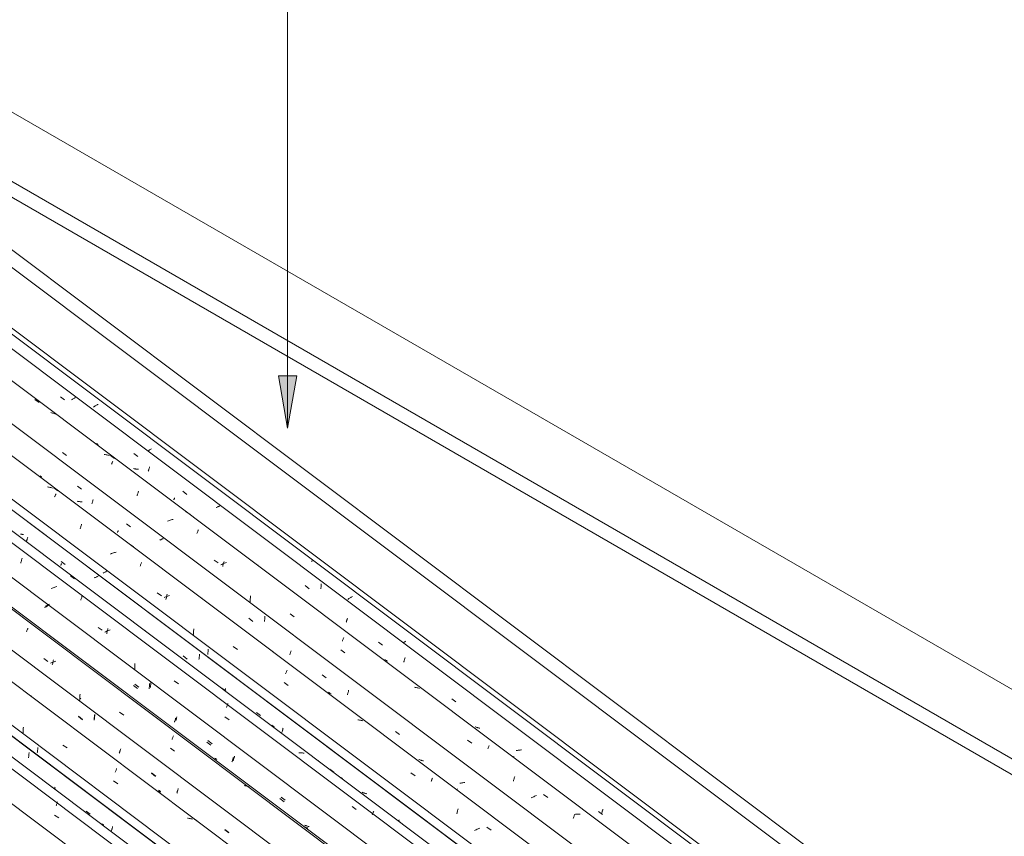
# Model space of a CAD drawing. Header units: millimetres. Extents: x 6528 to 21779, y 617 to 11154.
# Tile 94 of 106: x 16143 to 18403, y 6930 to 8804. Entities that reach past the tile are written whole.
import ezdxf

# ---------------------------------------------------------------- set-up
doc = ezdxf.new("R2010")
doc.units = ezdxf.units.MM
for name, color, linetype, lineweight in [('A-GLAZ-CWMG', 7, 'Continuous', 5), ('A-ROOF', 7, 'Continuous', 5), ('A-ROOF-OTLN', 7, 'Continuous', 5), ('G-ANNO-TEXT', 7, 'Continuous', 9)]:
    doc.layers.add(name, color=color, linetype=linetype, lineweight=lineweight)

# ---------------------------------------------------------------- blocks, each defined once
blk = doc.blocks.new('FP_94-ISO_02')
at = {"layer": 'A-GLAZ-CWMG'}
blk.add_line((18077.9, 5618.6), (13328.1, 9183.6), dxfattribs=at)
blk = doc.blocks.new('FP_95-ISO_02')
at = {"layer": 'A-GLAZ-CWMG', "color": 9, "true_color": 0xc0c0c0}
for p, q in [((16164.3, 7117.5), (16164.4, 7119.1)), ((16164.4, 7119.1), (16164.5, 7120.6)), ((16164.5, 7120.6), (16164.6, 7122.1)), ((16163.4, 7110), (16163.6, 7111.5)), ((16163.6, 7111.5), (16163.8, 7113)), ((16163.8, 7113), (16164, 7114.5)), ((16164, 7114.5), (16164.1, 7116)), ((16164.1, 7116), (16164.3, 7117.5)), ((16222.9, 7038.3), (16223.2, 7039.2)), ((16223.2, 7039.2), (16223.6, 7040.4)), ((16223.6, 7040.4), (16223.9, 7041.6)), ((16223.9, 7041.6), (16224.3, 7042.8)), ((16295.5, 6987.8), (16304.7, 6980.7)), ((16353.5, 6942.2), (16353.9, 6943.4)), ((16353.9, 6943.4), (16354.3, 6944.6)), ((16354.3, 6944.6), (16354.6, 6945.8)), ((16354.6, 6945.8), (16355, 6947)), ((16355, 6947), (16355.3, 6948.3)), ((16355.3, 6948.3), (16355.7, 6949.6)), ((16355.7, 6949.6), (16356, 6950.9)), ((16356, 6950.9), (16356.4, 6952.2))]:
    blk.add_line(p, q, dxfattribs=at)
blk = doc.blocks.new('Rectangular Mullion - Telha Fibrocimento - Ondulada-V79-ISO_02')
at = {"layer": 'A-GLAZ-CWMG'}
for p, q in [((18140.3, 5647.4), (13356.3, 9238)), ((18138, 5648.7), (13356.3, 9237.6))]:
    blk.add_line(p, q, dxfattribs=at)
for name in ['FP_94-ISO_02', 'FP_95-ISO_02']:
    blk.add_blockref(name, (0, 0), dxfattribs=at)
blk = doc.blocks.new('FP_107-ISO_02')
at = {"layer": 'A-GLAZ-CWMG'}
blk.add_line((18096.3, 5632.2), (13346.8, 9197), dxfattribs=at)
at = {"layer": 'A-GLAZ-CWMG', "color": 9, "true_color": 0xc0c0c0}
for p, q in [((16215.6, 7044.3), (16225.1, 7037.2)), ((16228.3, 7004.5), (16228.9, 7006)), ((16228.9, 7006), (16229.4, 7007.4)), ((16229.4, 7007.4), (16229.9, 7008.8)), ((16226.7, 6999.9), (16227.2, 7001.5)), ((16227.2, 7001.5), (16227.8, 7003)), ((16227.8, 7003), (16228.3, 7004.5)), ((16223.2, 6978.6), (16232.8, 6971.9))]:
    blk.add_line(p, q, dxfattribs=at)
blk = doc.blocks.new('FP_108-ISO_02')
at = {"layer": 'A-GLAZ-CWMG', "color": 9, "true_color": 0xc0c0c0}
for p, q in [((16183.5, 7121.3), (16183.8, 7122.7)), ((16183.8, 7122.7), (16183.9, 7124.3)), ((16183.9, 7124.3), (16184.1, 7125.8)), ((16184.1, 7125.8), (16184.3, 7127.3)), ((16184.3, 7127.3), (16184.4, 7128.8)), ((16184.4, 7128.8), (16184.5, 7130.3)), ((16184.5, 7130.3), (16184.6, 7131.9)), ((16184.6, 7131.9), (16184.6, 7133.4)), ((16332.8, 6957.8), (16331.6, 6958.6)), ((16333.9, 6957.1), (16332.8, 6957.8)), ((16335.1, 6956.3), (16333.9, 6957.1)), ((16336.3, 6955.7), (16335.1, 6956.3))]:
    blk.add_line(p, q, dxfattribs=at)
blk = doc.blocks.new('FP_109-ISO_02')
at = {"layer": 'A-GLAZ-CWMG'}
blk.add_line((18226.9, 5706.6), (11838.2, 10501.7), dxfattribs=at)
at = {"layer": 'A-GLAZ-CWMG', "color": 9, "true_color": 0xc0c0c0}
for p, q in [((16150.7, 7169.1), (16150.8, 7171.4)), ((16150.7, 7166.9), (16150.7, 7169.1)), ((16150.8, 7171.4), (16150.9, 7173.6)), ((16150.9, 7173.6), (16151.1, 7175.9)), ((16151.1, 7175.9), (16151.3, 7178.1)), ((16151.3, 7178.1), (16151.5, 7180.3)), ((16242.2, 7139.3), (16251.9, 7132.5)), ((16362.4, 7077.1), (16363, 7078.6)), ((16363, 7078.6), (16363.5, 7080)), ((16363.5, 7080), (16364.1, 7081.4)), ((16364.1, 7081.4), (16364.6, 7082.7)), ((16364.6, 7082.7), (16365.1, 7084)), ((16365.1, 7084), (16365.6, 7085.3)), ((16358.7, 7056.9), (16368.3, 7050.1)), ((16530, 6971.2), (16528, 6971.4)), ((16532, 6970.9), (16530, 6971.2)), ((16534, 6970.5), (16532, 6970.9)), ((16535.9, 6970.1), (16534, 6970.5)), ((16537.8, 6969.6), (16535.9, 6970.1)), ((16539.7, 6969.1), (16537.8, 6969.6))]:
    blk.add_line(p, q, dxfattribs=at)
blk = doc.blocks.new('FP_110-ISO_02')
at = {"layer": 'A-GLAZ-CWMG', "color": 9, "true_color": 0xc0c0c0}
for p, q in [((16170.8, 7252.3), (16170.8, 7252.5)), ((16170.8, 7252.2), (16170.8, 7252.3)), ((16314.7, 7207.3), (16314.7, 7208.8)), ((16277.7, 7204.4), (16286.9, 7197.2)), ((16313.6, 7196.6), (16313.8, 7198.1)), ((16313.8, 7198.1), (16314, 7199.6)), ((16314, 7199.6), (16314.2, 7201.1)), ((16314.2, 7201.1), (16314.3, 7202.7)), ((16314.3, 7202.7), (16314.5, 7204.2)), ((16314.5, 7204.2), (16314.6, 7205.7)), ((16314.6, 7205.7), (16314.7, 7207.3)), ((16371.7, 7120.3), (16372.1, 7121.4)), ((16372.1, 7121.4), (16372.5, 7122.4)), ((16372.5, 7122.4), (16372.8, 7123.5)), ((16372.8, 7123.5), (16373.2, 7124.6)), ((16373.2, 7124.6), (16373.6, 7125.7)), ((16373.6, 7125.7), (16374, 7126.9)), ((16374, 7126.9), (16374.3, 7128.1)), ((16374.3, 7128.1), (16374.7, 7129.3)), ((16445.9, 7074.4), (16455.1, 7067.3)), ((16462.8, 7033.1), (16461.7, 7033.9)), ((16464, 7032.4), (16462.8, 7033.1)), ((16465.2, 7031.7), (16464, 7032.4)), ((16466.4, 7031), (16465.2, 7031.7)), ((16504, 7028.8), (16504.4, 7029.9)), ((16504.4, 7029.9), (16504.7, 7031.2)), ((16504.7, 7031.2), (16505.1, 7032.4)), ((16505.1, 7032.4), (16505.4, 7033.7)), ((16505.4, 7033.7), (16505.8, 7034.9)), ((16505.8, 7034.9), (16506.1, 7036.2)), ((16506.1, 7036.2), (16506.4, 7037.6)), ((16506.4, 7037.6), (16506.8, 7038.9)), ((16614.1, 6944.6), (16623.3, 6937.5))]:
    blk.add_line(p, q, dxfattribs=at)
blk = doc.blocks.new('FP_111-ISO_02')
at = {"layer": 'A-GLAZ-CWMG'}
blk.add_line((18356.4, 5781.2), (11967.7, 10576.3), dxfattribs=at)
at = {"layer": 'A-GLAZ-CWMG', "color": 9, "true_color": 0xc0c0c0}
for p, q in [((16158.6, 7399.1), (16159.2, 7400.6)), ((16159.2, 7400.6), (16159.7, 7402.1)), ((16159.7, 7402.1), (16160.3, 7403.6)), ((16160.3, 7403.6), (16160.8, 7405)), ((16160.8, 7405), (16161.4, 7406.3)), ((16161.4, 7406.3), (16161.9, 7407.7)), ((16198.1, 7338.1), (16207.6, 7331.3)), ((16215.6, 7328.1), (16213.6, 7327.2)), ((16217.7, 7329), (16215.6, 7328.1)), ((16219.8, 7329.8), (16217.7, 7329)), ((16217.9, 7323.1), (16218.3, 7325.2)), ((16218.3, 7325.2), (16218.8, 7327.2)), ((16218.8, 7327.2), (16219.2, 7329.2)), ((16219.2, 7329.2), (16219.7, 7331.1)), ((16219.7, 7331.1), (16220.2, 7333.1)), ((16221.9, 7330.6), (16219.8, 7329.8)), ((16220.2, 7333.1), (16220.7, 7335)), ((16224, 7331.4), (16221.9, 7330.6)), ((16226.1, 7332.1), (16224, 7331.4)), ((16281.4, 7253.5), (16281.7, 7255.7)), ((16280.8, 7242.3), (16280.9, 7244.5)), ((16280.9, 7244.5), (16281, 7246.8)), ((16281, 7246.8), (16281.1, 7249)), ((16281.1, 7249), (16281.3, 7251.2)), ((16281.3, 7251.2), (16281.4, 7253.5)), ((16372.5, 7214.6), (16382.1, 7207.8)), ((16492.7, 7152.1), (16493.2, 7153.5)), ((16493.2, 7153.5), (16493.8, 7154.9)), ((16493.8, 7154.9), (16494.3, 7156.3)), ((16494.3, 7156.3), (16494.8, 7157.6)), ((16494.8, 7157.6), (16495.4, 7158.9)), ((16495.4, 7158.9), (16495.9, 7160.1)), ((16488.9, 7132), (16498.5, 7125.2)), ((16660.1, 7045.8), (16658.1, 7046.1)), ((16662.1, 7045.5), (16660.1, 7045.8)), ((16664.1, 7045.1), (16662.1, 7045.5)), ((16666, 7044.7), (16664.1, 7045.1)), ((16667.9, 7044.2), (16666, 7044.7)), ((16669.8, 7043.6), (16667.9, 7044.2))]:
    blk.add_line(p, q, dxfattribs=at)
blk = doc.blocks.new('FP_112-ISO_02')
at = {"layer": 'A-GLAZ-CWMG', "color": 9, "true_color": 0xc0c0c0}
for p, q in [((16204.1, 7459), (16202.9, 7458.4)), ((16205.3, 7459.6), (16204.1, 7459)), ((16206.5, 7460.2), (16205.3, 7459.6)), ((16207.7, 7460.8), (16206.5, 7460.2)), ((16208.8, 7461.4), (16207.7, 7460.8)), ((16209.9, 7462), (16208.8, 7461.4)), ((16211.1, 7462.6), (16209.9, 7462)), ((16300.1, 7327.2), (16300.1, 7327.4)), ((16300.1, 7327.1), (16300.1, 7327.2)), ((16300.2, 7327.1), (16300.1, 7327.1)), ((16407, 7279.3), (16416.3, 7272.1)), ((16443.6, 7276), (16443.7, 7277.5)), ((16443.7, 7277.5), (16443.9, 7279.1)), ((16443.9, 7279.1), (16444, 7280.6)), ((16444, 7280.6), (16444.1, 7282.1)), ((16444.1, 7282.1), (16444.1, 7283.7)), ((16443, 7271.5), (16443.2, 7273)), ((16443.2, 7273), (16443.4, 7274.5)), ((16443.4, 7274.5), (16443.6, 7276)), ((16501.1, 7195.3), (16501.5, 7196.3)), ((16501.5, 7196.3), (16501.8, 7197.3)), ((16501.8, 7197.3), (16502.2, 7198.4)), ((16502.2, 7198.4), (16502.6, 7199.5)), ((16502.6, 7199.5), (16502.9, 7200.7)), ((16502.9, 7200.7), (16503.3, 7201.8)), ((16503.3, 7201.8), (16503.7, 7203)), ((16503.7, 7203), (16504, 7204.2)), ((16575.2, 7149.3), (16584.5, 7142.2)), ((16592.2, 7108), (16591, 7108.8)), ((16593.3, 7107.3), (16592.2, 7108)), ((16594.5, 7106.6), (16593.3, 7107.3)), ((16595.7, 7105.9), (16594.5, 7106.6)), ((16633.3, 7103.7), (16633.7, 7104.9)), ((16633.7, 7104.9), (16634.1, 7106.1)), ((16634.1, 7106.1), (16634.4, 7107.3)), ((16634.4, 7107.3), (16634.8, 7108.6)), ((16634.8, 7108.6), (16635.1, 7109.8)), ((16635.1, 7109.8), (16635.5, 7111.2)), ((16635.5, 7111.2), (16635.8, 7112.5)), ((16635.8, 7112.5), (16636.1, 7113.8)), ((16743.4, 7019.5), (16752.7, 7012.4)), ((16798.2, 6954.9), (16797, 6955.5)), ((16799.5, 6954.4), (16798.2, 6954.9)), ((16800.8, 6953.9), (16799.5, 6954.4)), ((16802.2, 6953.4), (16800.8, 6953.9)), ((16803.5, 6953), (16802.2, 6953.4)), ((16804.9, 6952.6), (16803.5, 6953)), ((16806.3, 6952.2), (16804.9, 6952.6)), ((16807.7, 6951.9), (16806.3, 6952.2))]:
    blk.add_line(p, q, dxfattribs=at)
blk = doc.blocks.new('FP_113-ISO_02')
at = {"layer": 'A-GLAZ-CWMG'}
blk.add_line((18468.9, 5844.3), (12164.7, 10576), dxfattribs=at)
blk = doc.blocks.new('FP_114-ISO_02')
at = {"layer": 'A-GLAZ-CWMG', "color": 9, "true_color": 0xc0c0c0}
for p, q in [((16160.8, 7613.9), (16161.1, 7615.2)), ((16161.1, 7615.2), (16161.5, 7616.6)), ((16158.6, 7606.6), (16159, 7607.8)), ((16159, 7607.8), (16159.4, 7609)), ((16159.4, 7609), (16159.7, 7610.2)), ((16159.7, 7610.2), (16160.1, 7611.4)), ((16160.1, 7611.4), (16160.5, 7612.7)), ((16160.5, 7612.7), (16160.8, 7613.9)), ((16238, 7560.6), (16247.3, 7553.5)), ((16318.5, 7524.9), (16317.2, 7524.2)), ((16319.8, 7525.6), (16318.5, 7524.9)), ((16321.1, 7526.3), (16319.8, 7525.6)), ((16322.4, 7527), (16321.1, 7526.3)), ((16323.7, 7527.7), (16322.4, 7527)), ((16315.8, 7523.5), (16314.4, 7522.9)), ((16317.2, 7524.2), (16315.8, 7523.5)), ((16555.4, 7343.5), (16555.5, 7345.1)), ((16555.5, 7345.1), (16555.6, 7346.6)), ((16555.6, 7346.6), (16555.7, 7348.2)), ((16518.5, 7343.8), (16527.7, 7336.6)), ((16554.5, 7336), (16554.7, 7337.5)), ((16554.7, 7337.5), (16554.9, 7339)), ((16554.9, 7339), (16555.1, 7340.5)), ((16555.1, 7340.5), (16555.2, 7342)), ((16555.2, 7342), (16555.4, 7343.5)), ((16614, 7264.1), (16614.4, 7265.2)), ((16614.4, 7265.2), (16614.8, 7266.4)), ((16614.8, 7266.4), (16615.2, 7267.5)), ((16615.2, 7267.5), (16615.5, 7268.8)), ((16686.7, 7213.8), (16696, 7206.7)), ((16744.8, 7168.2), (16745.2, 7169.4)), ((16745.2, 7169.4), (16745.6, 7170.6)), ((16745.6, 7170.6), (16745.9, 7171.8)), ((16745.9, 7171.8), (16746.3, 7173.1)), ((16746.3, 7173.1), (16746.6, 7174.4)), ((16746.6, 7174.4), (16747, 7175.7)), ((16747, 7175.7), (16747.3, 7177)), ((16747.3, 7177), (16747.6, 7178.3)), ((16854.9, 7084.1), (16864.2, 7076.9)), ((17011.4, 6966.3), (17010.8, 6966.2)), ((17012.9, 6966.5), (17011.4, 6966.3)), ((17014.5, 6966.8), (17012.9, 6966.5))]:
    blk.add_line(p, q, dxfattribs=at)
blk = doc.blocks.new('Rectangular Mullion - Telha Fibrocimento - Ondulada-V99-ISO_02')
at = {"layer": 'A-GLAZ-CWMG'}
for p, q in [((18529.1, 5874.5), (12221.3, 10608.8)), ((18531.3, 5873.2), (12221.6, 10608.9)), ((18287.6, 5734.1), (11979.2, 10469)), ((18157.5, 5658.9), (11849, 10393.8)), ((18023.1, 5579.8), (13328.1, 9103.6))]:
    blk.add_line(p, q, dxfattribs=at)
for name in ['FP_111-ISO_02', 'FP_113-ISO_02', 'FP_114-ISO_02', 'FP_109-ISO_02', 'FP_112-ISO_02', 'FP_107-ISO_02', 'FP_110-ISO_02', 'FP_108-ISO_02']:
    blk.add_blockref(name, (0, 0), dxfattribs=at)
blk = doc.blocks.new('FP_122-ISO_02')
at = {"layer": 'A-GLAZ-CWMG'}
blk.add_line((18229, 5705), (11924.4, 10437), dxfattribs=at)
at = {"layer": 'A-GLAZ-CWMG', "color": 9, "true_color": 0xc0c0c0}
for p, q in [((16544.8, 6968.6), (16544, 6969)), ((16546.3, 6967.9), (16544.8, 6968.6)), ((16547.7, 6967.1), (16546.3, 6967.9)), ((16549.1, 6966.2), (16547.7, 6967.1)), ((16550.5, 6965.3), (16549.1, 6966.2)), ((16551.8, 6964.4), (16550.5, 6965.3))]:
    blk.add_line(p, q, dxfattribs=at)
blk = doc.blocks.new('FP_123-ISO_02')
at = {"layer": 'A-GLAZ-CWMG', "color": 9, "true_color": 0xc0c0c0}
for p, q in [((16171, 7253.9), (16171, 7254)), ((16171, 7253.8), (16171, 7253.9)), ((16315.4, 7207.6), (16315.5, 7209.4)), ((16277.9, 7205.3), (16287.1, 7198.1)), ((16314.1, 7197.3), (16314.4, 7199)), ((16314.4, 7199), (16314.6, 7200.7)), ((16314.6, 7200.7), (16314.8, 7202.4)), ((16314.8, 7202.4), (16315, 7204.1)), ((16315, 7204.1), (16315.2, 7205.8)), ((16315.2, 7205.8), (16315.4, 7207.6)), ((16371.8, 7121.5), (16372.2, 7122.6)), ((16372.2, 7122.6), (16372.7, 7123.8)), ((16372.7, 7123.8), (16373.1, 7125)), ((16373.1, 7125), (16373.5, 7126.3)), ((16373.5, 7126.3), (16374, 7127.6)), ((16374, 7127.6), (16374.4, 7128.9)), ((16374.4, 7128.9), (16374.8, 7130.2)), ((16445.9, 7075.3), (16455.2, 7068.1)), ((16462.9, 7034.8), (16461.8, 7035.5)), ((16464, 7034), (16462.9, 7034.8)), ((16465.2, 7033.3), (16464, 7034)), ((16466.4, 7032.6), (16465.2, 7033.3)), ((16504, 7029.6), (16504.4, 7031)), ((16504.4, 7031), (16504.8, 7032.3)), ((16504.8, 7032.3), (16505.2, 7033.7)), ((16505.2, 7033.7), (16505.6, 7035.1)), ((16505.6, 7035.1), (16506.1, 7036.6)), ((16506.1, 7036.6), (16506.5, 7038)), ((16506.5, 7038), (16506.8, 7039.5)), ((16613.9, 6945.5), (16623.2, 6938.3))]:
    blk.add_line(p, q, dxfattribs=at)
blk = doc.blocks.new('FP_124-ISO_02')
at = {"layer": 'A-GLAZ-CWMG'}
blk.add_line((18353.4, 5778.3), (11964.7, 10573.4), dxfattribs=at)
at = {"layer": 'A-GLAZ-CWMG', "color": 9, "true_color": 0xc0c0c0}
blk.add_line((16282.9, 7245.2), (16283, 7247.1), dxfattribs=at)
blk = doc.blocks.new('FP_125-ISO_02')
at = {"layer": 'A-GLAZ-CWMG', "color": 9, "true_color": 0xc0c0c0}
for p, q in [((16204.8, 7457.5), (16203.6, 7456.9)), ((16206, 7458.1), (16204.8, 7457.5)), ((16207.1, 7458.7), (16206, 7458.1)), ((16208.2, 7459.3), (16207.1, 7458.7)), ((16201.2, 7455.7), (16200, 7455.1)), ((16202.5, 7456.3), (16201.2, 7455.7)), ((16203.6, 7456.9), (16202.5, 7456.3)), ((16441, 7275.7), (16441.1, 7277.3)), ((16441.1, 7277.3), (16441.2, 7278.8)), ((16441.2, 7278.8), (16441.3, 7280.4)), ((16404, 7276), (16413.3, 7268.8)), ((16440.1, 7268.2), (16440.3, 7269.7)), ((16440.3, 7269.7), (16440.5, 7271.2)), ((16440.5, 7271.2), (16440.7, 7272.7)), ((16440.7, 7272.7), (16440.8, 7274.2)), ((16440.8, 7274.2), (16441, 7275.7)), ((16498.1, 7192), (16498.5, 7193.1)), ((16498.5, 7193.1), (16498.8, 7194.1)), ((16498.8, 7194.1), (16499.2, 7195.2)), ((16499.2, 7195.2), (16499.6, 7196.3)), ((16499.6, 7196.3), (16500, 7197.4)), ((16500, 7197.4), (16500.3, 7198.6)), ((16500.3, 7198.6), (16500.7, 7199.8)), ((16500.7, 7199.8), (16501.1, 7201)), ((16572.2, 7146), (16581.5, 7138.9)), ((16630.3, 7100.4), (16630.7, 7101.6)), ((16630.7, 7101.6), (16631.1, 7102.8)), ((16631.1, 7102.8), (16631.4, 7104)), ((16631.4, 7104), (16631.8, 7105.3)), ((16631.8, 7105.3), (16632.1, 7106.5)), ((16632.1, 7106.5), (16632.5, 7107.8)), ((16632.5, 7107.8), (16632.8, 7109.2)), ((16632.8, 7109.2), (16633.2, 7110.5)), ((16740.4, 7016.3), (16749.7, 7009.1)), ((16799.1, 6950.2), (16798.4, 6950.5)), ((16800.5, 6949.8), (16799.1, 6950.2)), ((16801.8, 6949.4), (16800.5, 6949.8)), ((16803.2, 6949), (16801.8, 6949.4)), ((16804.6, 6948.7), (16803.2, 6949))]:
    blk.add_line(p, q, dxfattribs=at)
blk = doc.blocks.new('FP_126-ISO_02')
at = {"layer": 'A-GLAZ-CWMG'}
blk.add_line((18487.4, 5858), (12098.7, 10653), dxfattribs=at)
at = {"layer": 'A-GLAZ-CWMG', "color": 9, "true_color": 0xc0c0c0}
for p, q in [((16145.4, 7556.6), (16145.9, 7558.6)), ((16145.9, 7558.6), (16146.4, 7560.6)), ((16146.4, 7560.6), (16146.9, 7562.5)), ((16146.9, 7562.5), (16147.4, 7564.3)), ((16147.4, 7564.3), (16148, 7566.2)), ((16148, 7566.2), (16148.5, 7568)), ((16259.6, 7527.9), (16269.1, 7520.9)), ((16226, 7502.8), (16223.9, 7502)), ((16228.1, 7503.5), (16226, 7502.8)), ((16217.6, 7499.5), (16215.6, 7498.6)), ((16219.7, 7500.4), (16217.6, 7499.5)), ((16221.8, 7501.2), (16219.7, 7500.4)), ((16223.9, 7502), (16221.8, 7501.2)), ((16285.3, 7478.3), (16285.8, 7479.9)), ((16285.8, 7479.9), (16286.4, 7481.4)), ((16283, 7471.8), (16283.6, 7473.5)), ((16283.6, 7473.5), (16284.1, 7475.2)), ((16284.1, 7475.2), (16284.7, 7476.8)), ((16284.7, 7476.8), (16285.3, 7478.3)), ((16323.1, 7409.4), (16332.7, 7402.7)), ((16340.6, 7399.5), (16338.7, 7398.5)), ((16342.6, 7400.5), (16340.6, 7399.5)), ((16344.7, 7401.4), (16342.6, 7400.5)), ((16342.9, 7394.5), (16343.3, 7396.6)), ((16343.3, 7396.6), (16343.7, 7398.7)), ((16343.7, 7398.7), (16344.1, 7400.8)), ((16344.1, 7400.8), (16344.6, 7402.8)), ((16344.6, 7402.8), (16345, 7404.8)), ((16346.7, 7402.3), (16344.7, 7401.4)), ((16345, 7404.8), (16345.5, 7406.8)), ((16348.8, 7403.2), (16346.7, 7402.3)), ((16350.9, 7404), (16348.8, 7403.2)), ((16407.1, 7320.1), (16407.2, 7322.3)), ((16407.2, 7322.3), (16407.3, 7324.6)), ((16407.3, 7324.6), (16407.4, 7326.8)), ((16407, 7317.8), (16407.1, 7320.1)), ((16407, 7315.6), (16407, 7317.8)), ((16407.1, 7313.4), (16407, 7315.6)), ((16497.7, 7286.4), (16507.3, 7279.7)), ((16606.7, 7270), (16616.2, 7262.9)), ((16619.3, 7230.2), (16619.9, 7231.7)), ((16619.9, 7231.7), (16620.4, 7233.1)), ((16620.4, 7233.1), (16621, 7234.5)), ((16617.7, 7225.6), (16618.2, 7227.2)), ((16618.2, 7227.2), (16618.8, 7228.7)), ((16618.8, 7228.7), (16619.3, 7230.2)), ((16614.1, 7204.3), (16623.8, 7197.5)), ((16785.8, 7121.6), (16783.8, 7121.6)), ((16787.9, 7121.4), (16785.8, 7121.6)), ((16789.9, 7121.2), (16787.9, 7121.4)), ((16791.9, 7121), (16789.9, 7121.2)), ((16793.9, 7120.7), (16791.9, 7121)), ((16795.9, 7120.3), (16793.9, 7120.7)), ((16828.9, 7103.3), (16828.8, 7103.4)), ((16828.9, 7103.2), (16828.9, 7103.3)), ((16881.4, 7063.7), (16879.8, 7064.6)), ((16883, 7062.6), (16881.4, 7063.7)), ((16884.5, 7061.5), (16883, 7062.6)), ((16905.7, 6998.3), (16915.3, 6991.5)), ((16953.4, 6982), (16953.9, 6983.4)), ((16953.9, 6983.4), (16954.5, 6984.8)), ((16954.5, 6984.8), (16955, 6986.1)), ((16955, 6986.1), (16955.5, 6987.4)), ((16952.3, 6979.1), (16952.9, 6980.6)), ((16952.9, 6980.6), (16953.4, 6982))]:
    blk.add_line(p, q, dxfattribs=at)
blk = doc.blocks.new('FP_127-ISO_02')
at = {"layer": 'A-GLAZ-CWMG', "color": 9, "true_color": 0xc0c0c0}
for p, q in [((16146.3, 7623.3), (16144.9, 7623.6)), ((16147.7, 7623.1), (16146.3, 7623.3)), ((16149.1, 7622.8), (16147.7, 7623.1)), ((16150.6, 7622.6), (16149.1, 7622.8)), ((16152, 7622.5), (16150.6, 7622.6)), ((16237.3, 7551.7), (16237.5, 7552.1)), ((16237.5, 7552.1), (16237.7, 7552.6)), ((16237.7, 7552.6), (16237.9, 7553.1)), ((16237.9, 7553.1), (16238.1, 7553.7)), ((16238.1, 7553.7), (16238.4, 7554.3)), ((16238.4, 7554.3), (16238.7, 7554.9)), ((16238.7, 7554.9), (16238.9, 7555.6)), ((16238.9, 7555.6), (16239.2, 7556.3)), ((16335.7, 7534.7), (16334.5, 7534.1)), ((16336.9, 7535.3), (16335.7, 7534.7)), ((16338.1, 7535.9), (16336.9, 7535.3)), ((16339.2, 7536.5), (16338.1, 7535.9)), ((16340.4, 7537.1), (16339.2, 7536.5)), ((16341.5, 7537.7), (16340.4, 7537.1)), ((16342.6, 7538.3), (16341.5, 7537.7)), ((16431.8, 7402.8), (16431.8, 7402.9)), ((16431.8, 7402.7), (16431.8, 7402.8)), ((16431.9, 7402.6), (16431.8, 7402.7)), ((16574.7, 7347.3), (16574.9, 7348.8)), ((16574.9, 7348.8), (16575.1, 7350.3)), ((16575.1, 7350.3), (16575.2, 7351.8)), ((16575.2, 7351.8), (16575.4, 7353.3)), ((16575.4, 7353.3), (16575.5, 7354.8)), ((16575.5, 7354.8), (16575.6, 7356.4)), ((16575.6, 7356.4), (16575.7, 7357.9)), ((16575.7, 7357.9), (16575.7, 7359.5)), ((16722.8, 7184.3), (16721.7, 7185.1)), ((16723.9, 7183.5), (16722.8, 7184.3)), ((16725.1, 7182.8), (16723.9, 7183.5)), ((16726.3, 7182), (16725.1, 7182.8)), ((16727.5, 7181.4), (16726.3, 7182)), ((16930.1, 7030.4), (16928.8, 7031)), ((16931.4, 7029.9), (16930.1, 7030.4)), ((16932.7, 7029.4), (16931.4, 7029.9)), ((16934, 7028.9), (16932.7, 7029.4)), ((16935.4, 7028.5), (16934, 7028.9)), ((16936.7, 7028.1), (16935.4, 7028.5)), ((16938.1, 7027.8), (16936.7, 7028.1)), ((16939.5, 7027.4), (16938.1, 7027.8)), ((17017.7, 6963.2), (17017.8, 6963.3)), ((17017.7, 6963), (17017.7, 6963.2)), ((17017.8, 6962.9), (17017.7, 6963)), ((17017.8, 6962.8), (17017.8, 6962.9))]:
    blk.add_line(p, q, dxfattribs=at)
blk = doc.blocks.new('FP_128-ISO_02')
at = {"layer": 'A-GLAZ-CWMG'}
blk.add_line((18617.9, 5932.4), (12229.2, 10727.4), dxfattribs=at)
at = {"layer": 'A-GLAZ-CWMG', "color": 9, "true_color": 0xc0c0c0}
for p, q in [((16208.8, 7731.4), (16206.8, 7731.7)), ((16210.8, 7731.1), (16208.8, 7731.4)), ((16212.7, 7730.7), (16210.8, 7731.1)), ((16214.7, 7730.3), (16212.7, 7730.7)), ((16216.6, 7729.8), (16214.7, 7730.3)), ((16218.5, 7729.3), (16216.6, 7729.8)), ((16221.2, 7729.9), (16230.7, 7722.8)), ((16223.1, 7708.7), (16223.7, 7709.9)), ((16223.7, 7709.9), (16224.2, 7711.2)), ((16224.2, 7711.2), (16224.7, 7712.3)), ((16224.7, 7712.3), (16225.2, 7713.5)), ((16225.2, 7713.5), (16225.7, 7714.5)), ((16225.7, 7714.5), (16226.1, 7715.6)), ((16281.9, 7635.8), (16282.5, 7637.7)), ((16282.5, 7637.7), (16283, 7639.5)), ((16283, 7639.5), (16283.5, 7641.3)), ((16283.5, 7641.3), (16284.1, 7643.1)), ((16284.1, 7643.1), (16284.7, 7644.8)), ((16284.7, 7644.8), (16285.2, 7646.5)), ((16394.6, 7601.1), (16404.1, 7594)), ((16353.9, 7578.7), (16351.8, 7577.8)), ((16356, 7579.4), (16353.9, 7578.7)), ((16358.1, 7580.2), (16356, 7579.4)), ((16360.3, 7580.9), (16358.1, 7580.2)), ((16362.4, 7581.6), (16360.3, 7580.9)), ((16364.6, 7582.2), (16362.4, 7581.6)), ((16419.5, 7549.8), (16420, 7551.4)), ((16420, 7551.4), (16420.6, 7552.9)), ((16420.6, 7552.9), (16421.2, 7554.4)), ((16421.2, 7554.4), (16421.7, 7555.8)), ((16421.7, 7555.8), (16422.3, 7557.2)), ((16422.3, 7557.2), (16422.8, 7558.5)), ((16458.9, 7488.7), (16468.5, 7481.9)), ((16478.6, 7479.5), (16476.5, 7478.7)), ((16480.7, 7480.4), (16478.6, 7479.5)), ((16479.6, 7477.8), (16480.1, 7479.8)), ((16480.1, 7479.8), (16480.6, 7481.7)), ((16480.6, 7481.7), (16481.1, 7483.7)), ((16482.7, 7481.2), (16480.7, 7480.4)), ((16481.1, 7483.7), (16481.6, 7485.6)), ((16484.8, 7482), (16482.7, 7481.2)), ((16487, 7482.8), (16484.8, 7482)), ((16476.5, 7478.7), (16474.5, 7477.7)), ((16478.7, 7473.7), (16479.2, 7475.8)), ((16479.2, 7475.8), (16479.6, 7477.8)), ((16541.8, 7395), (16541.9, 7397.3)), ((16541.8, 7392.8), (16541.8, 7395)), ((16541.9, 7397.3), (16542, 7399.5)), ((16542, 7399.5), (16542.2, 7401.7)), ((16542.2, 7401.7), (16542.4, 7404)), ((16542.4, 7404), (16542.6, 7406.2)), ((16633.3, 7365.1), (16642.9, 7358.3)), ((16753.4, 7302.8), (16754, 7304.3)), ((16754, 7304.3), (16754.5, 7305.7)), ((16754.5, 7305.7), (16755.1, 7307.1)), ((16755.1, 7307.1), (16755.6, 7308.4)), ((16755.6, 7308.4), (16756.1, 7309.7)), ((16756.1, 7309.7), (16756.6, 7311)), ((16749.7, 7282.6), (16759.3, 7275.7)), ((16920.9, 7196.9), (16918.9, 7197.1)), ((16922.9, 7196.6), (16920.9, 7196.9)), ((16924.9, 7196.2), (16922.9, 7196.6)), ((16926.8, 7195.8), (16924.9, 7196.2)), ((16928.7, 7195.3), (16926.8, 7195.8)), ((16930.6, 7194.8), (16928.7, 7195.3)), ((17040.7, 7075.6), (17050.3, 7068.8)), ((17087.3, 7055.6), (17087.9, 7057)), ((17087.9, 7057), (17088.4, 7058.3)), ((17088.4, 7058.3), (17088.9, 7059.6)), ((17088.9, 7059.6), (17089.4, 7060.9)), ((17089.4, 7060.9), (17090, 7062.1)), ((17090, 7062.1), (17090.4, 7063.2)), ((17146.2, 6981.3), (17146.7, 6983.3)), ((17146.7, 6983.3), (17147.2, 6985.2)), ((17147.2, 6985.2), (17147.7, 6987.1)), ((17147.7, 6987.1), (17148.2, 6989)), ((17148.2, 6989), (17148.8, 6990.8)), ((17148.8, 6990.8), (17149.3, 6992.6)), ((17188.6, 6944.1), (17186.6, 6943.2)), ((17190.7, 6944.9), (17188.6, 6944.1)), ((17192.8, 6945.8), (17190.7, 6944.9)), ((17194.9, 6946.6), (17192.8, 6945.8)), ((17197, 6947.4), (17194.9, 6946.6)), ((17199.1, 6948.2), (17197, 6947.4)), ((17215.4, 6950.9), (17225, 6944.1))]:
    blk.add_line(p, q, dxfattribs=at)
blk = doc.blocks.new('FP_129-ISO_02')
at = {"layer": 'A-GLAZ-CWMG', "color": 9, "true_color": 0xc0c0c0}
for p, q in [((16191.4, 7756.1), (16190.2, 7756.9)), ((16192.5, 7755.3), (16191.4, 7756.1)), ((16193.7, 7754.6), (16192.5, 7755.3)), ((16275.9, 7733.9), (16285.2, 7726.7)), ((16276.3, 7698.7), (16274.9, 7699)), ((16277.7, 7698.4), (16276.3, 7698.7)), ((16279.2, 7698.2), (16277.7, 7698.4)), ((16280.6, 7698), (16279.2, 7698.2)), ((16282.1, 7697.8), (16280.6, 7698)), ((16283.5, 7697.7), (16282.1, 7697.8)), ((16285, 7697.6), (16283.5, 7697.7)), ((16286.5, 7697.5), (16285, 7697.6)), ((16308.8, 7693), (16309.2, 7694.2)), ((16309.2, 7694.2), (16309.5, 7695.3)), ((16309.5, 7695.3), (16309.9, 7696.5)), ((16309.9, 7696.5), (16310.3, 7697.8)), ((16310.3, 7697.8), (16310.6, 7699)), ((16310.6, 7699), (16311, 7700.3)), ((16311, 7700.3), (16311.3, 7701.6)), ((16311.3, 7701.6), (16311.6, 7703)), ((16388.2, 7647.1), (16397.5, 7639.9)), ((16367.3, 7627), (16367.5, 7627.5)), ((16367.5, 7627.5), (16367.7, 7628)), ((16367.7, 7628), (16367.9, 7628.5)), ((16367.9, 7628.5), (16368.2, 7629)), ((16368.2, 7629), (16368.4, 7629.6)), ((16368.4, 7629.6), (16368.7, 7630.3)), ((16368.7, 7630.3), (16369, 7630.9)), ((16369, 7630.9), (16369.3, 7631.6)), ((16465.8, 7610), (16464.5, 7609.4)), ((16466.9, 7610.6), (16465.8, 7610)), ((16468.1, 7611.2), (16466.9, 7610.6)), ((16469.3, 7611.8), (16468.1, 7611.2)), ((16470.4, 7612.4), (16469.3, 7611.8)), ((16471.5, 7613), (16470.4, 7612.4)), ((16472.6, 7613.6), (16471.5, 7613)), ((16561.9, 7478.1), (16561.9, 7478.2)), ((16561.9, 7478), (16561.9, 7478.1)), ((16561.9, 7477.9), (16561.9, 7478)), ((16705.8, 7433.3), (16705.8, 7434.8)), ((16668.8, 7430.3), (16678.1, 7423.1)), ((16704.8, 7422.6), (16705, 7424.1)), ((16705, 7424.1), (16705.1, 7425.6)), ((16705.1, 7425.6), (16705.3, 7427.1)), ((16705.3, 7427.1), (16705.5, 7428.7)), ((16705.5, 7428.7), (16705.6, 7430.2)), ((16705.6, 7430.2), (16705.7, 7431.7)), ((16705.7, 7431.7), (16705.8, 7433.3)), ((16763, 7346.3), (16763.3, 7347.3)), ((16763.3, 7347.3), (16763.7, 7348.4)), ((16763.7, 7348.4), (16764.1, 7349.4)), ((16764.1, 7349.4), (16764.4, 7350.6)), ((16764.4, 7350.6), (16764.8, 7351.7)), ((16764.8, 7351.7), (16765.2, 7352.9)), ((16765.2, 7352.9), (16765.5, 7354.1)), ((16765.5, 7354.1), (16765.9, 7355.3)), ((16837.1, 7300.4), (16846.4, 7293.3)), ((16852.9, 7259.6), (16851.7, 7260.4)), ((16854, 7258.8), (16852.9, 7259.6)), ((16855.2, 7258.1), (16854, 7258.8)), ((16856.4, 7257.4), (16855.2, 7258.1)), ((16857.6, 7256.7), (16856.4, 7257.4)), ((16895.3, 7254.8), (16895.6, 7256)), ((16895.6, 7256), (16896, 7257.2)), ((16896, 7257.2), (16896.3, 7258.4)), ((16896.3, 7258.4), (16896.7, 7259.7)), ((16896.7, 7259.7), (16897, 7261)), ((16897, 7261), (16897.4, 7262.3)), ((16897.4, 7262.3), (16897.7, 7263.6)), ((16897.7, 7263.6), (16898, 7265)), ((17005.4, 7170.7), (17014.7, 7163.5)), ((17060.2, 7105.8), (17058.9, 7106.3)), ((17061.5, 7105.2), (17060.2, 7105.8)), ((17062.8, 7104.7), (17061.5, 7105.2)), ((17064.1, 7104.3), (17062.8, 7104.7)), ((17065.5, 7103.9), (17064.1, 7104.3)), ((17066.8, 7103.5), (17065.5, 7103.9)), ((17068.2, 7103.1), (17066.8, 7103.5)), ((17069.6, 7102.8), (17068.2, 7103.1)), ((17154.3, 7052), (17152.8, 7051.9)), ((17155.9, 7052.1), (17154.3, 7052)), ((17157.4, 7052.3), (17155.9, 7052.1)), ((17158.9, 7052.5), (17157.4, 7052.3)), ((17160.4, 7052.7), (17158.9, 7052.5)), ((17162, 7052.9), (17160.4, 7052.7)), ((17163.5, 7053.2), (17162, 7052.9)), ((17165, 7053.5), (17163.5, 7053.2)), ((17147.8, 7038.5), (17147.9, 7038.7)), ((17147.8, 7038.3), (17147.8, 7038.5)), ((17147.8, 7038.2), (17147.8, 7038.3)), ((17147.9, 7038.1), (17147.8, 7038.2))]:
    blk.add_line(p, q, dxfattribs=at)
blk = doc.blocks.new('FP_130-ISO_02')
at = {"layer": 'A-GLAZ-CWMG'}
blk.add_line((18747.4, 6007), (12358.7, 10802), dxfattribs=at)
at = {"layer": 'A-GLAZ-CWMG', "color": 9, "true_color": 0xc0c0c0}
for p, q in [((16178, 7932.7), (16187.5, 7925.6)), ((16216.3, 7902), (16214.4, 7902.5)), ((16218.2, 7901.4), (16216.3, 7902)), ((16220, 7900.8), (16218.2, 7901.4)), ((16221.9, 7900.2), (16220, 7900.8)), ((16223.7, 7899.5), (16221.9, 7900.2)), ((16225.4, 7898.7), (16223.7, 7899.5)), ((16241.2, 7810.8), (16250.7, 7804.1)), ((16339.3, 7806.1), (16337.3, 7806.4)), ((16341.2, 7805.8), (16339.3, 7806.1)), ((16343.2, 7805.4), (16341.2, 7805.8)), ((16345.1, 7804.9), (16343.2, 7805.4)), ((16347, 7804.4), (16345.1, 7804.9)), ((16348.9, 7803.8), (16347, 7804.4)), ((16351.5, 7804.2), (16361, 7797.2)), ((16353.7, 7783.7), (16354.2, 7784.9)), ((16354.2, 7784.9), (16354.7, 7786.1)), ((16354.7, 7786.1), (16355.2, 7787.3)), ((16355.2, 7787.3), (16355.7, 7788.4)), ((16355.7, 7788.4), (16356.1, 7789.4)), ((16356.1, 7789.4), (16356.6, 7790.4)), ((16412.4, 7711.2), (16413, 7713.1)), ((16413, 7713.1), (16413.5, 7714.9)), ((16413.5, 7714.9), (16414, 7716.7)), ((16414, 7716.7), (16414.6, 7718.4)), ((16414.6, 7718.4), (16415.2, 7720.1)), ((16415.2, 7720.1), (16415.7, 7721.8)), ((16524.7, 7675.4), (16534.2, 7668.2)), ((16484.3, 7654), (16482.2, 7653.2)), ((16486.5, 7654.8), (16484.3, 7654)), ((16488.6, 7655.5), (16486.5, 7654.8)), ((16490.7, 7656.2), (16488.6, 7655.5)), ((16492.9, 7656.8), (16490.7, 7656.2)), ((16495, 7657.4), (16492.9, 7656.8)), ((16549.9, 7625), (16550.5, 7626.5)), ((16550.5, 7626.5), (16551, 7628)), ((16551, 7628), (16551.6, 7629.4)), ((16551.6, 7629.4), (16552.1, 7630.8)), ((16552.1, 7630.8), (16552.7, 7632.2)), ((16552.7, 7632.2), (16553.2, 7633.5)), ((16589.3, 7564), (16598.8, 7557.2)), ((16606.8, 7554), (16604.8, 7553.1)), ((16608.9, 7554.9), (16606.8, 7554)), ((16611, 7555.7), (16608.9, 7554.9)), ((16609.1, 7549.1), (16609.5, 7551.1)), ((16609.5, 7551.1), (16610, 7553.1)), ((16610, 7553.1), (16610.4, 7555.1)), ((16610.4, 7555.1), (16610.9, 7557.1)), ((16610.9, 7557.1), (16611.4, 7559)), ((16613.1, 7556.5), (16611, 7555.7)), ((16611.4, 7559), (16612, 7560.9)), ((16615.2, 7557.3), (16613.1, 7556.5)), ((16617.3, 7558), (16615.2, 7557.3)), ((16672.5, 7479.3), (16672.8, 7481.5)), ((16671.9, 7468.1), (16672, 7470.4)), ((16672, 7470.4), (16672.1, 7472.6)), ((16672.1, 7472.6), (16672.2, 7474.9)), ((16672.2, 7474.9), (16672.4, 7477.1)), ((16672.4, 7477.1), (16672.5, 7479.3)), ((16763.6, 7440.3), (16773.2, 7433.5)), ((16883.6, 7377.8), (16884.2, 7379.2)), ((16884.2, 7379.2), (16884.7, 7380.6)), ((16884.7, 7380.6), (16885.3, 7382)), ((16885.3, 7382), (16885.8, 7383.3)), ((16885.8, 7383.3), (16886.4, 7384.6)), ((16886.4, 7384.6), (16886.9, 7385.8)), ((16879.9, 7357.7), (16889.5, 7350.9)), ((17051, 7271.5), (17049, 7271.8)), ((17053, 7271.2), (17051, 7271.5)), ((17055, 7270.8), (17053, 7271.2)), ((17056.9, 7270.4), (17055, 7270.8)), ((17058.8, 7269.9), (17056.9, 7270.4)), ((17060.7, 7269.3), (17058.8, 7269.9)), ((17170.8, 7150.5), (17180.4, 7143.7)), ((17217.4, 7130.4), (17217.9, 7131.8)), ((17217.9, 7131.8), (17218.4, 7133.1)), ((17218.4, 7133.1), (17219, 7134.4)), ((17219, 7134.4), (17219.5, 7135.7)), ((17219.5, 7135.7), (17220, 7136.9)), ((17220, 7136.9), (17220.5, 7138)), ((17276.2, 7056.3), (17276.7, 7058.2)), ((17276.7, 7058.2), (17277.2, 7060.1)), ((17277.2, 7060.1), (17277.7, 7062)), ((17277.7, 7062), (17278.2, 7063.9)), ((17278.2, 7063.9), (17278.8, 7065.7)), ((17278.8, 7065.7), (17279.3, 7067.4)), ((17318.6, 7019), (17316.5, 7018.1)), ((17320.6, 7019.9), (17318.6, 7019)), ((17322.7, 7020.7), (17320.6, 7019.9)), ((17324.8, 7021.5), (17322.7, 7020.7)), ((17326.9, 7022.3), (17324.8, 7021.5)), ((17329, 7023.1), (17326.9, 7022.3)), ((17345.4, 7025.8), (17355, 7018.9)), ((17413.5, 6970.9), (17414.1, 6972.5)), ((17414.1, 6972.5), (17414.6, 6974.2)), ((17414.6, 6974.2), (17415.2, 6975.7)), ((17415.2, 6975.7), (17415.8, 6977.3)), ((17415.8, 6977.3), (17416.3, 6978.7)), ((17416.3, 6978.7), (17416.9, 6980.2)), ((17418.6, 6980.2), (17416.4, 6979.9)), ((17420.7, 6980.4), (17418.6, 6980.2)), ((17422.8, 6980.5), (17420.7, 6980.4)), ((17425, 6980.6), (17422.8, 6980.5)), ((17427.1, 6980.7), (17425, 6980.6)), ((17429.2, 6980.7), (17427.1, 6980.7))]:
    blk.add_line(p, q, dxfattribs=at)
blk = doc.blocks.new('FP_131-ISO_02')
at = {"layer": 'A-GLAZ-CWMG', "color": 9, "true_color": 0xc0c0c0}
for p, q in [((16236.8, 7939), (16246, 7931.8)), ((16263.2, 7932.7), (16261.8, 7932)), ((16264.6, 7933.3), (16263.2, 7932.7)), ((16266, 7934), (16264.6, 7933.3)), ((16267.3, 7934.7), (16266, 7934)), ((16268.6, 7935.4), (16267.3, 7934.7)), ((16269.9, 7936.1), (16268.6, 7935.4)), ((16271.1, 7936.8), (16269.9, 7936.1)), ((16320.7, 7831), (16319.5, 7831.8)), ((16321.8, 7830.2), (16320.7, 7831)), ((16323, 7829.5), (16321.8, 7830.2)), ((16405.3, 7808.7), (16414.5, 7801.5)), ((16405.6, 7773.6), (16404.2, 7773.9)), ((16407, 7773.3), (16405.6, 7773.6)), ((16408.5, 7773.1), (16407, 7773.3)), ((16439.6, 7772.7), (16439.9, 7773.9)), ((16439.9, 7773.9), (16440.3, 7775.2)), ((16440.3, 7775.2), (16440.6, 7776.5)), ((16440.6, 7776.5), (16441, 7777.8)), ((16409.9, 7772.9), (16408.5, 7773.1)), ((16411.4, 7772.7), (16409.9, 7772.9)), ((16412.9, 7772.6), (16411.4, 7772.7)), ((16414.3, 7772.5), (16412.9, 7772.6)), ((16415.8, 7772.4), (16414.3, 7772.5)), ((16438.1, 7767.9), (16438.5, 7769)), ((16438.5, 7769), (16438.9, 7770.2)), ((16438.9, 7770.2), (16439.2, 7771.4)), ((16439.2, 7771.4), (16439.6, 7772.7)), ((16498, 7705.2), (16498.3, 7705.8)), ((16498.3, 7705.8), (16498.6, 7706.5)), ((16517.5, 7721.9), (16526.8, 7714.8)), ((16496.6, 7702), (16496.8, 7702.4)), ((16496.8, 7702.4), (16497, 7702.9)), ((16497, 7702.9), (16497.3, 7703.4)), ((16497.3, 7703.4), (16497.5, 7704)), ((16497.5, 7704), (16497.7, 7704.5)), ((16497.7, 7704.5), (16498, 7705.2)), ((16595.1, 7684.8), (16593.9, 7684.2)), ((16596.3, 7685.4), (16595.1, 7684.8)), ((16597.5, 7686), (16596.3, 7685.4)), ((16598.6, 7686.6), (16597.5, 7686)), ((16599.8, 7687.2), (16598.6, 7686.6)), ((16600.9, 7687.8), (16599.8, 7687.2)), ((16602, 7688.5), (16600.9, 7687.8)), ((16691.2, 7553), (16691.2, 7553.1)), ((16691.2, 7552.9), (16691.2, 7553)), ((16691.2, 7552.8), (16691.2, 7552.9)), ((16798.1, 7505.2), (16807.4, 7498)), ((16834.7, 7502), (16834.8, 7503.5)), ((16834.8, 7503.5), (16835, 7505.1)), ((16835, 7505.1), (16835.1, 7506.6)), ((16835.1, 7508.1), (16835.2, 7509.7)), ((16835.1, 7506.6), (16835.1, 7508.1)), ((16834.1, 7497.5), (16834.3, 7499)), ((16834.3, 7499), (16834.5, 7500.5)), ((16834.5, 7500.5), (16834.7, 7502)), ((16892.3, 7421.2), (16892.7, 7422.2)), ((16892.7, 7422.2), (16893, 7423.3)), ((16893, 7423.3), (16893.4, 7424.3)), ((16893.4, 7424.3), (16893.8, 7425.5)), ((16893.8, 7425.5), (16894.1, 7426.6)), ((16894.1, 7426.6), (16894.5, 7427.8)), ((16894.5, 7427.8), (16894.9, 7429)), ((16894.9, 7429), (16895.2, 7430.2)), ((16966.5, 7375.3), (16975.7, 7368.2)), ((16982.2, 7334.5), (16981.1, 7335.3)), ((16983.3, 7333.7), (16982.2, 7334.5)), ((16984.5, 7333), (16983.3, 7333.7)), ((16985.7, 7332.3), (16984.5, 7333)), ((16986.9, 7331.6), (16985.7, 7332.3)), ((17024.6, 7329.7), (17025, 7330.9)), ((17025, 7330.9), (17025.3, 7332.1)), ((17025.3, 7332.1), (17025.7, 7333.3)), ((17025.7, 7333.3), (17026, 7334.6)), ((17026, 7334.6), (17026.4, 7335.9)), ((17026.4, 7335.9), (17026.7, 7337.2)), ((17026.7, 7337.2), (17027.1, 7338.5)), ((17027.1, 7338.5), (17027.4, 7339.9)), ((17134.8, 7245.6), (17144, 7238.4)), ((17189.5, 7180.7), (17188.2, 7181.2)), ((17190.8, 7180.1), (17189.5, 7180.7)), ((17192.1, 7179.6), (17190.8, 7180.1)), ((17193.5, 7179.2), (17192.1, 7179.6)), ((17194.8, 7178.8), (17193.5, 7179.2)), ((17196.2, 7178.4), (17194.8, 7178.8)), ((17197.6, 7178), (17196.2, 7178.4)), ((17199, 7177.7), (17197.6, 7178)), ((17283.7, 7126.9), (17282.2, 7126.8)), ((17285.2, 7127.1), (17283.7, 7126.9)), ((17286.7, 7127.2), (17285.2, 7127.1)), ((17288.3, 7127.4), (17286.7, 7127.2)), ((17289.8, 7127.6), (17288.3, 7127.4)), ((17291.3, 7127.8), (17289.8, 7127.6)), ((17292.9, 7128.1), (17291.3, 7127.8)), ((17294.4, 7128.4), (17292.9, 7128.1)), ((17277.2, 7113.4), (17277.2, 7113.6)), ((17277.2, 7113.2), (17277.2, 7113.4)), ((17277.2, 7113.1), (17277.2, 7113.2)), ((17277.2, 7113), (17277.2, 7113.1)), ((17471.3, 6986.6), (17480.6, 6979.5)), ((17478.8, 6982.8), (17479.1, 6983.9)), ((17479.1, 6983.9), (17479.5, 6985)), ((17479.5, 6985), (17479.9, 6986.1)), ((17479.9, 6986.1), (17480.2, 6987.3)), ((17480.2, 6987.3), (17480.6, 6988.4)), ((17480.6, 6988.4), (17481, 6989.6)), ((17481, 6989.6), (17481.3, 6990.9)), ((17481.3, 6990.9), (17481.7, 6992.1))]:
    blk.add_line(p, q, dxfattribs=at)
blk = doc.blocks.new('FP_132-ISO_02')
at = {"layer": 'A-GLAZ-CWMG', "color": 9, "true_color": 0xc0c0c0}
for p, q in [((16313.5, 7916), (16312.2, 7915.2)), ((16314.9, 7916.8), (16313.5, 7916)), ((16316.2, 7917.6), (16314.9, 7916.8)), ((16317.6, 7918.4), (16316.2, 7917.6)), ((16319.1, 7919.2), (16317.6, 7918.4)), ((16320.5, 7919.9), (16319.1, 7919.2)), ((16322, 7920.7), (16320.5, 7919.9)), ((16323.5, 7921.4), (16322, 7920.7)), ((16445.4, 7819.2), (16444, 7818.3)), ((16438.4, 7814.8), (16437.1, 7813.9)), ((16439.8, 7815.7), (16438.4, 7814.8)), ((16441.1, 7816.6), (16439.8, 7815.7)), ((16442.5, 7817.5), (16441.1, 7816.6)), ((16444, 7818.3), (16442.5, 7817.5)), ((16813.2, 7559.9), (16813.6, 7561.4)), ((16813.6, 7561.4), (16814, 7562.9)), ((16814, 7562.9), (16814.3, 7564.4)), ((16814.3, 7564.4), (16814.5, 7564.8)), ((16907, 7480.1), (16905.6, 7479.3)), ((16897.3, 7474.6), (16896, 7473.7)), ((16898.6, 7475.4), (16897.3, 7474.6)), ((16900, 7476.2), (16898.6, 7475.4)), ((16901.4, 7477), (16900, 7476.2)), ((16902.7, 7477.8), (16901.4, 7477)), ((16904.1, 7478.6), (16902.7, 7477.8)), ((16905.6, 7479.3), (16904.1, 7478.6)), ((17024.4, 7374.7), (17023.3, 7374)), ((17025.6, 7375.5), (17024.4, 7374.7)), ((17026.8, 7376.3), (17025.6, 7375.5)), ((17028, 7377), (17026.8, 7376.3)), ((17029.2, 7377.8), (17028, 7377))]:
    blk.add_line(p, q, dxfattribs=at)
blk = doc.blocks.new('Rectangular Mullion - Telha Fibrocimento - Ondulada-V118-ISO_02')
at = {"layer": 'A-GLAZ-CWMG'}
for p, q in [((18808, 6034.7), (12499.6, 10769.4)), ((18678.6, 5959.9), (12370.2, 10694.7)), ((18548.6, 5884.6), (12240, 10619.5)), ((18414.1, 5805.6), (12104.5, 10541.3))]:
    blk.add_line(p, q, dxfattribs=at)
for name in ['FP_130-ISO_02', 'FP_128-ISO_02', 'FP_131-ISO_02', 'FP_126-ISO_02', 'FP_129-ISO_02', 'FP_124-ISO_02', 'FP_127-ISO_02', 'FP_132-ISO_02', 'FP_125-ISO_02', 'FP_122-ISO_02', 'FP_123-ISO_02']:
    blk.add_blockref(name, (0, 0), dxfattribs=at)
blk = doc.blocks.new('RUFO_1_ - RUFO_1_-1923193-ISO_02')
at = {"layer": 'A-ROOF'}
for p, q in [((15187.8, 9133.1), (18801, 7047)), ((15049.9, 9053.5), (18663.1, 6967.4)), ((18663.1, 6930.6), (15112.1, 8980.8))]:
    blk.add_line(p, q, dxfattribs=at)

msp = doc.modelspace()

# ---------------------------------------------------------------- hatches: boundary and pattern name
at = {"layer": 'G-ANNO-TEXT'}
msp.add_hatch(color=256, dxfattribs=at).paths.add_polyline_path([(16758, 7866.9), (16779.1, 7986.9), (16736.8, 7986.9)])

# ---------------------------------------------------------------- linework, layer by layer
at = {"layer": 'A-ROOF-OTLN'}
for p, q in [((12429.4, 10869.6), (18569.2, 6261.3)), ((12525.2, 10784.2), (18563.8, 6251.9)), ((15198.8, 8930.7), (18674.4, 6322.1)), ((15431.6, 8796.3), (18674.4, 6362.4))]:
    msp.add_line(p, q, dxfattribs=at)
at = {"layer": 'G-ANNO-TEXT'}
for p, q in [((16758, 7866.9), (16758, 10071.1)), ((16779.1, 7986.9), (16736.8, 7986.9)), ((16736.8, 7986.9), (16758, 7866.9)), ((16758, 7866.9), (16779.1, 7986.9))]:
    msp.add_line(p, q, dxfattribs=at)

# ---------------------------------------------------------------- block references
at = {"layer": 'A-GLAZ-CWMG'}
for name in ['Rectangular Mullion - Telha Fibrocimento - Ondulada-V118-ISO_02', 'Rectangular Mullion - Telha Fibrocimento - Ondulada-V99-ISO_02', 'Rectangular Mullion - Telha Fibrocimento - Ondulada-V79-ISO_02']:
    msp.add_blockref(name, (0, 0), dxfattribs=at)
at = {"layer": 'A-ROOF'}
msp.add_blockref('RUFO_1_ - RUFO_1_-1923193-ISO_02', (0, 0), dxfattribs=at)

doc.saveas('drawing.dxf')
